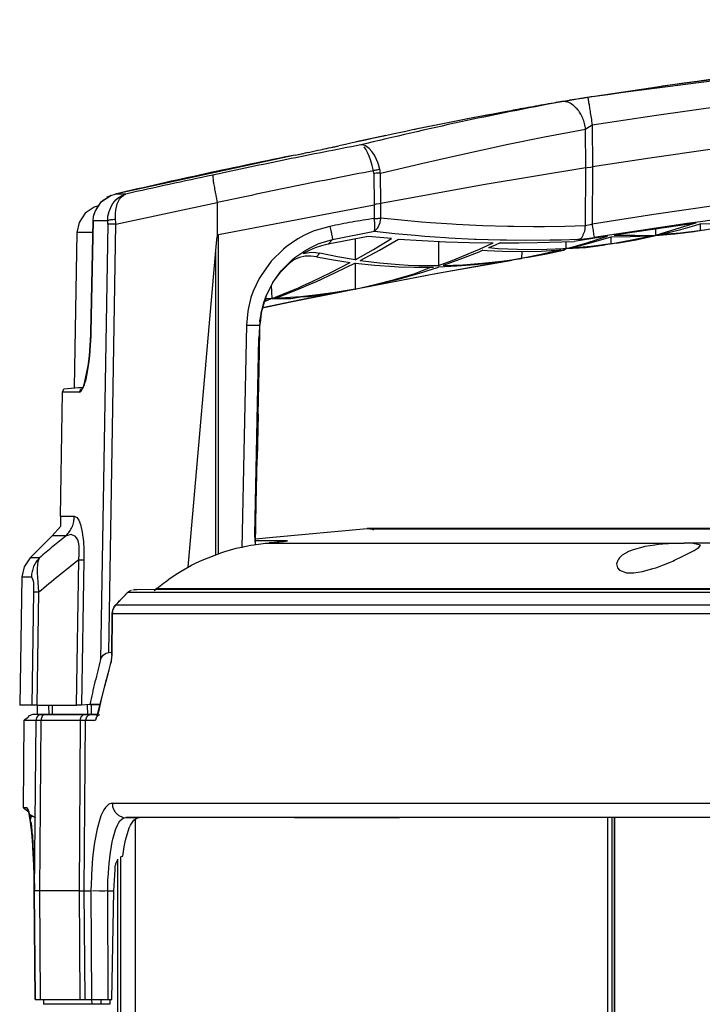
# Model space of a CAD drawing. Header units: millimetres. Extents: x -910 to -407, y -230 to 330.
# Tile 11 of 20: x -806 to -733, y 224 to 330. Entities that reach past the tile are written whole.
import ezdxf

# ---------------------------------------------------------------- set-up
doc = ezdxf.new("R2010")
doc.units = ezdxf.units.MM

# ---------------------------------------------------------------- blocks, each defined once
blk = doc.blocks.new('Griff__4', base_point=(-805.81, 255.49))
at = {"color": 7, "linetype": 'Continuous'}
for p, q in [((-717.27, 325.27), (-737.1, 322.71)), ((-737.35, 322.67), (-744.6, 321.59)), ((-737.1, 322.71), (-737.35, 322.67)), ((-755.47, 319.68), (-758.12, 319.18)), ((-766.66, 317.43), (-769.83, 316.76)), ((-776.34, 315.36), (-795.61, 311.18)), ((-797.06, 310.38), (-796.08, 311.03)), ((-796.89, 310.51), (-796.08, 311.03)), ((-796.08, 311.03), (-796.53, 310.8)), ((-796.08, 311.03), (-795.61, 311.18)), ((-796.08, 311.03), (-795.61, 311.18)), ((-797.84, 309.77), (-798.81, 309.12)), ((-797.38, 309.92), (-797.84, 309.77)), ((-797.54, 309.7), (-797.06, 310.38)), ((-797.06, 310.38), (-796.89, 310.51)), ((-784.68, 310.27), (-784.68, 306.62)), ((-798.81, 309.12), (-799.46, 308.15)), ((-797.96, 308.31), (-797.91, 308.81)), ((-797.91, 308.81), (-797.84, 309.02)), ((-797.84, 309.02), (-797.72, 309.4)), ((-797.72, 309.4), (-797.54, 309.7)), ((-799.46, 308.15), (-799.69, 307.06)), ((-797.96, 308.31), (-798.21, 296.38)), ((-733.48, 308.08), (-740.05, 307.12)), ((-733.66, 308.03), (-735.64, 307.42)), ((-735.1, 307.39), (-733.63, 307.81)), ((-733.48, 308.08), (-733.66, 308.03)), ((-733.63, 307.81), (-733.04, 307.98)), ((-731, 307.97), (-733.04, 307.98)), ((-733.04, 307.98), (-733.04, 307.27)), ((-799.69, 307.06), (-799.98, 290.49)), ((-784.76, 305.93), (-784.68, 306.62)), ((-768.53, 306.64), (-772.83, 305.81)), ((-766.06, 306.43), (-768.53, 306.64)), ((-742.95, 306.68), (-746.52, 306.12)), ((-742.6, 306.58), (-744.69, 305.95)), ((-744.05, 306.32), (-742.95, 306.68)), ((-740.53, 306.59), (-742.6, 306.58)), ((-742.6, 306.58), (-742.6, 305.85)), ((-740.05, 307.12), (-742.24, 306.79)), ((-742.24, 306.79), (-740.03, 306.77)), ((-738.46, 306.68), (-740.53, 306.59)), ((-740.52, 306.23), (-738.46, 306.68)), ((-740.03, 306.77), (-737.82, 306.73)), ((-739.9, 306.3), (-737.82, 306.73)), ((-737.82, 306.73), (-739.9, 306.3)), ((-737.82, 307.46), (-737.82, 306.73)), ((-735.64, 307.42), (-737.82, 306.73)), ((-735.76, 306.91), (-737.82, 306.73)), ((-737.82, 306.73), (-735.76, 306.91)), ((-737.17, 306.88), (-735.1, 307.39)), ((-737.17, 306.88), (-735.1, 307.04)), ((-733.7, 307.17), (-735.76, 306.91)), ((-735.76, 306.91), (-733.7, 307.17)), ((-735.1, 307.04), (-733.54, 307.2)), ((-732.37, 307.36), (-733.7, 307.17)), ((-733.54, 307.2), (-733.04, 307.27)), ((-733.04, 307.27), (-731, 307.62)), ((-784.83, 305.14), (-784.76, 305.93)), ((-773.53, 305.64), (-774.2, 305.42)), ((-772.83, 305.81), (-773.53, 305.64)), ((-769.94, 306.37), (-769.94, 304.15)), ((-767.99, 305.26), (-766.06, 306.43)), ((-767.34, 305.19), (-765.29, 306.37)), ((-765.29, 306.37), (-762.76, 306.2)), ((-762.76, 306.2), (-760.23, 306.08)), ((-761.04, 306.12), (-761.04, 303.53)), ((-760.23, 306.08), (-757.7, 306)), ((-757.7, 306), (-755.17, 305.96)), ((-756.63, 305.29), (-755.17, 305.96)), ((-755.05, 305.68), (-755.68, 305.41)), ((-754.43, 305.95), (-755.05, 305.68)), ((-754.43, 305.95), (-752.45, 305.96)), ((-752.45, 305.96), (-750.47, 305.99)), ((-750.47, 305.99), (-747.82, 306.06)), ((-747.82, 306.06), (-746.52, 306.12)), ((-747.37, 305.35), (-747.37, 306.08)), ((-747.37, 305.35), (-746.26, 305.65)), ((-744.69, 305.95), (-746.79, 305.39)), ((-744.69, 305.58), (-746.79, 305.39)), ((-746.26, 305.65), (-745.16, 305.97)), ((-743.2, 305.75), (-745.28, 305.46)), ((-745.28, 305.46), (-743.2, 305.75)), ((-745.16, 305.97), (-744.05, 306.32)), ((-742.6, 305.85), (-744.69, 305.58)), ((-741.98, 305.94), (-743.2, 305.75)), ((-742.6, 305.85), (-740.52, 306.23)), ((-741.98, 305.94), (-739.9, 306.3)), ((-739.9, 306.3), (-741.98, 305.94)), ((-787.8, 271.26), (-784.83, 305.14)), ((-775.29, 304.53), (-775.89, 304.4)), ((-774.86, 305.15), (-775.49, 304.82)), ((-775.49, 304.82), (-775.07, 304.91)), ((-775, 304.55), (-775.29, 304.53)), ((-775.07, 304.91), (-774.64, 304.95)), ((-774.68, 304.55), (-775, 304.55)), ((-774.2, 305.42), (-774.86, 305.15)), ((-774.06, 304.47), (-774.68, 304.55)), ((-774.64, 304.95), (-774.15, 304.93)), ((-774.15, 304.93), (-773.7, 304.85)), ((-774.06, 304.47), (-772.26, 304.14)), ((-771.82, 304.47), (-773.7, 304.85)), ((-769.94, 304.15), (-771.82, 304.47)), ((-769.94, 304.15), (-767.99, 305.26)), ((-769.4, 304.07), (-767.34, 305.19)), ((-759.57, 304.08), (-758.1, 304.67)), ((-756.72, 304.97), (-758.4, 304.31)), ((-758.1, 304.67), (-757.85, 304.77)), ((-757.85, 304.77), (-756.63, 305.29)), ((-756.27, 305.16), (-756.72, 304.97)), ((-756.27, 305.16), (-755.82, 305.13)), ((-755.82, 305.13), (-754.19, 305.06)), ((-754.65, 305.33), (-755.68, 305.41)), ((-753.6, 305.28), (-754.65, 305.33)), ((-754.19, 305.06), (-752.11, 305.03)), ((-751.53, 305.23), (-753.6, 305.28)), ((-752.11, 305.03), (-752.15, 304.29)), ((-750.05, 304.71), (-752.15, 304.29)), ((-752.11, 305.03), (-750.03, 305.08)), ((-751.6, 304.38), (-749.49, 304.78)), ((-749.49, 304.78), (-751.6, 304.38)), ((-749.45, 305.25), (-751.53, 305.23)), ((-747.95, 305.2), (-750.05, 304.71)), ((-750.03, 305.08), (-747.95, 305.2)), ((-749.49, 304.78), (-747.67, 305.18)), ((-747.67, 305.18), (-749.49, 304.78)), ((-747.7, 305.33), (-749.45, 305.25)), ((-747.37, 305.35), (-747.7, 305.33)), ((-747.67, 305.18), (-747.37, 305.35)), ((-747.37, 305.35), (-747.67, 305.18)), ((-745.28, 305.46), (-747.37, 305.35)), ((-747.37, 305.35), (-745.28, 305.46)), ((-777, 303.74), (-778.04, 302.72)), ((-777.84, 302.95), (-776.63, 304.17)), ((-776.49, 304.15), (-777, 303.74)), ((-775.89, 304.4), (-776.49, 304.15)), ((-772.54, 302.79), (-770.46, 303.86)), ((-772.26, 304.14), (-770.46, 303.86)), ((-769.94, 303.8), (-772.06, 302.74)), ((-769.94, 303.8), (-769.94, 301.02)), ((-769.94, 303.8), (-767.84, 303.57)), ((-769.4, 304.07), (-767.32, 303.82)), ((-767.84, 303.57), (-765.74, 303.42)), ((-767.32, 303.82), (-765.23, 303.65)), ((-765.74, 303.42), (-765.3, 303.4)), ((-765.23, 303.65), (-764.28, 303.59)), ((-764.28, 303.59), (-763.14, 303.55)), ((-763.14, 303.55), (-761.89, 303.53)), ((-761.89, 303.53), (-761.04, 303.53)), ((-751.6, 304.38), (-761.72, 302.59)), ((-761.12, 302.71), (-753.14, 304.12)), ((-761.04, 303.53), (-759.57, 304.08)), ((-759.06, 303.46), (-761.04, 303.37)), ((-758.4, 304.31), (-760.53, 303.54)), ((-760.53, 303.54), (-758.44, 303.62)), ((-757.09, 303.61), (-759.06, 303.46)), ((-758.44, 303.62), (-756.34, 303.77)), ((-755.11, 303.83), (-757.09, 303.61)), ((-756.34, 303.77), (-754.25, 303.99)), ((-753.14, 304.12), (-755.11, 303.83)), ((-754.25, 303.99), (-752.15, 304.29)), ((-778.73, 301.72), (-778.04, 302.72)), ((-778.04, 302.72), (-778.67, 301.87)), ((-777.84, 302.95), (-778.04, 302.72)), ((-778.04, 302.72), (-777.84, 302.95)), ((-778.04, 302.72), (-777.84, 302.95)), ((-761.72, 302.59), (-775.73, 299.85)), ((-774.62, 301.78), (-772.54, 302.79)), ((-772.06, 302.74), (-774.19, 301.76)), ((-769.08, 301.19), (-761.12, 302.71)), ((-765.73, 302.04), (-763.63, 302.66)), ((-765.3, 303.4), (-763.64, 303.35)), ((-765.06, 302.15), (-763.05, 302.72)), ((-763.64, 303.35), (-761.86, 303.35)), ((-763.63, 302.66), (-761.86, 303.35)), ((-763.05, 302.72), (-761.82, 303.11)), ((-761.86, 303.35), (-761.55, 303.35)), ((-761.86, 303.35), (-761.55, 303.35)), ((-761.82, 303.11), (-761.04, 303.37)), ((-778.89, 301.44), (-779.45, 300.28)), ((-779.45, 300.28), (-778.89, 301.44)), ((-778.73, 301.72), (-778.89, 301.44)), ((-778.89, 301.44), (-778.73, 301.72)), ((-778.83, 300), (-778.89, 301.44)), ((-778.67, 301.87), (-778.73, 301.72)), ((-776, 301.16), (-775.5, 301.38)), ((-774.65, 301.56), (-775.97, 301)), ((-775.5, 301.38), (-774.62, 301.78)), ((-774.19, 301.76), (-774.65, 301.56)), ((-769.94, 301.02), (-767.83, 301.5)), ((-769.08, 301.19), (-767.07, 301.64)), ((-767.83, 301.5), (-765.73, 302.04)), ((-767.07, 301.64), (-765.06, 302.15)), ((-779.45, 300.28), (-779.61, 299.85)), ((-779.56, 299.98), (-779.45, 300.28)), ((-778.83, 300), (-776.72, 300.85)), ((-776.32, 300.85), (-778.46, 300.02)), ((-776.99, 299.6), (-770.9, 300.83)), ((-776.72, 300.85), (-776, 301.16)), ((-775.97, 301), (-776.32, 300.85)), ((-774.2, 300.37), (-775.8, 300.2)), ((-774.85, 300.22), (-772.87, 300.5)), ((-772.07, 300.66), (-774.2, 300.37)), ((-772.87, 300.5), (-770.9, 300.83)), ((-769.94, 301.02), (-772.07, 300.66)), ((-779.61, 299.85), (-779.92, 298.74)), ((-779.92, 298.74), (-779.66, 299.69)), ((-775.73, 299.85), (-779.85, 298.99)), ((-779.85, 298.99), (-776.99, 299.6)), ((-778.83, 300), (-779.66, 299.69)), ((-779.66, 299.69), (-779.56, 299.98)), ((-779.66, 299.69), (-779.19, 299.86)), ((-779.61, 299.85), (-779.19, 299.86)), ((-778.83, 300), (-779.56, 299.98)), ((-778.83, 300), (-776.83, 300.02)), ((-776.33, 300.15), (-778.46, 300.02)), ((-776.83, 300.02), (-775.8, 300.2)), ((-775.8, 300.2), (-776.33, 300.15)), ((-775.8, 300.2), (-774.85, 300.22)), ((-779.95, 298.6), (-780.15, 297.63)), ((-780.1, 297.35), (-779.98, 298.43)), ((-779.98, 298.43), (-780.1, 297.35)), ((-779.98, 298.43), (-779.95, 298.6)), ((-779.95, 298.6), (-779.98, 298.43)), ((-779.95, 298.6), (-779.92, 298.74)), ((-780.17, 296.13), (-780.12, 297.16)), ((-780.15, 297.63), (-780.12, 297.5)), ((-780.13, 296.55), (-780.12, 297.16)), ((-780.12, 297.5), (-780.12, 297.16)), ((-780.12, 297.16), (-780.1, 297.35)), ((-798.25, 295.37), (-798.21, 296.38)), ((-798.2, 296.11), (-798.25, 295.37)), ((-798.21, 296.38), (-798.2, 296.11)), ((-780.23, 295.74), (-780.17, 296.13)), ((-780.22, 292.39), (-780.13, 296.55)), ((-798.26, 295.12), (-798.31, 294.38)), ((-798.31, 294.38), (-798.26, 295.12)), ((-798.25, 295.37), (-798.26, 295.12)), ((-798.26, 295.12), (-798.25, 295.37)), ((-780.65, 274.72), (-780.23, 295.74)), ((-798.31, 294.38), (-798.36, 293.91)), ((-798.36, 293.91), (-798.31, 294.38)), ((-798.46, 293.02), (-798.49, 292.8)), ((-798.49, 292.8), (-798.46, 293.02)), ((-798.36, 293.91), (-798.46, 293.02)), ((-798.46, 293.02), (-798.36, 293.91)), ((-798.88, 290.93), (-798.49, 292.8)), ((-798.58, 292.15), (-798.75, 291.37)), ((-798.49, 292.8), (-798.58, 292.15)), ((-780.51, 278.08), (-780.22, 292.39)), ((-798.88, 290.93), (-798.97, 290.64)), ((-798.79, 291.17), (-798.88, 290.93)), ((-798.75, 291.37), (-798.79, 291.17)), ((-801.46, 276.7), (-801.23, 290)), ((-801.23, 290), (-801.08, 290.34)), ((-801.08, 290.34), (-799.54, 290.49)), ((-799.54, 290.49), (-799.04, 290.47)), ((-780.31, 287.62), (-780.41, 282.85)), ((-780.6, 273.68), (-780.51, 278.08)), ((-801.46, 276.7), (-801.44, 275.6)), ((-801.44, 275.6), (-802.34, 274.63)), ((-804.69, 272.27), (-802.34, 274.63)), ((-780.6, 273.68), (-780.65, 274.72)), ((-804.69, 272.27), (-805.34, 271.3)), ((-805.34, 271.3), (-805.57, 270.21)), ((-805.57, 270.21), (-805.81, 256.49)), ((-797.16, 261.38), (-797.11, 261.52)), ((-797.11, 261.52), (-796.88, 261.85)), ((-796.88, 261.85), (-796.75, 261.95)), ((-796.75, 261.95), (-796.56, 262.06)), ((-796.56, 262.06), (-796.41, 262.11)), ((-796.41, 262.11), (-796.27, 262.13)), ((-796.27, 262.13), (-795.99, 262.16)), ((-804.52, 256.49), (-805.81, 256.49)), ((-803.95, 256.49), (-804.52, 256.49)), ((-803.95, 256.49), (-803.96, 255.49)), ((-803.95, 256.49), (-799.75, 256.49)), ((-799.21, 256.49), (-799.75, 256.49)), ((-798.32, 256.58), (-799.21, 256.49)), ((-798.32, 256.58), (-797.17, 256.58)), ((-803.96, 255.49), (-803.67, 255.49)), ((-803.67, 255.49), (-803.47, 255.49)), ((-803.47, 255.49), (-803.04, 255.49)), ((-803.04, 255.49), (-802.71, 255.49)), ((-802.71, 255.49), (-802.33, 255.49)), ((-802.33, 255.49), (-798.86, 255.49)), ((-798.86, 255.49), (-798.53, 255.49)), ((-798.16, 255.49), (-798.53, 255.49)), ((-798.16, 255.49), (-797.46, 255.49))]:
    blk.add_line(p, q, dxfattribs=at)
at = {"color": 1, "linetype": 'Continuous'}
for p, q in [((-737.95, 319.59), (-729.48, 320.77)), ((-744.6, 318.59), (-737.95, 319.59)), ((-745.3, 318.12), (-745.15, 318.23)), ((-745.15, 318.23), (-744.6, 318.59)), ((-744.6, 318.59), (-744.57, 314.1)), ((-753.58, 316.51), (-749.7, 317.29)), ((-749.7, 317.29), (-745.3, 318.12)), ((-745.27, 313.98), (-745.3, 318.12)), ((-769.04, 316.41), (-769.34, 316.44)), ((-769.04, 316.41), (-769.34, 316.44)), ((-768.9, 316.37), (-769.04, 316.41)), ((-768.8, 315.98), (-768.99, 316.23)), ((-768.71, 316.27), (-768.9, 316.37)), ((-768.44, 316.06), (-768.71, 316.27)), ((-768.15, 315.74), (-768.44, 316.06)), ((-759.08, 315.32), (-753.58, 316.51)), ((-768.61, 315.64), (-768.8, 315.98)), ((-768.43, 315.22), (-768.61, 315.64)), ((-768.26, 314.75), (-768.43, 315.22)), ((-768.05, 315.6), (-768.15, 315.74)), ((-767.88, 315.34), (-768.05, 315.6)), ((-767.64, 314.88), (-767.88, 315.34)), ((-762.86, 314.46), (-759.08, 315.32)), ((-738.43, 315.03), (-744.57, 314.1)), ((-731.74, 315.98), (-738.43, 315.03)), ((-768.19, 314.5), (-768.26, 314.75)), ((-768.11, 314.22), (-768.19, 314.5)), ((-767.98, 313.67), (-768.11, 314.22)), ((-767.51, 314.55), (-767.64, 314.88)), ((-767.45, 314.36), (-767.51, 314.55)), ((-767.3, 313.82), (-767.45, 314.36)), ((-767.24, 313.4), (-762.86, 314.46)), ((-745.27, 313.98), (-756.24, 312.17)), ((-745.32, 307.78), (-745.27, 313.98)), ((-745.27, 313.98), (-745.12, 314.01)), ((-745.12, 314.01), (-744.76, 314.07)), ((-744.76, 314.07), (-744.57, 314.1)), ((-744.57, 314.1), (-744.61, 307.97)), ((-767.95, 313.39), (-767.89, 310.03)), ((-767.19, 310.17), (-767.24, 313.4)), ((-756.24, 312.17), (-767.19, 310.17)), ((-794.47, 311.18), (-795.61, 311.18)), ((-795.54, 310.55), (-795.23, 310.81)), ((-795.23, 310.81), (-794.87, 311.03)), ((-795.15, 310.62), (-794.96, 310.86)), ((-794.96, 310.86), (-794.72, 311.06)), ((-794.87, 311.03), (-794.47, 311.18)), ((-794.72, 311.06), (-794.47, 311.18)), ((-797.72, 309.4), (-797.06, 310.38)), ((-796.26, 309.32), (-796, 309.93)), ((-796, 309.93), (-795.85, 310.18)), ((-795.85, 310.18), (-795.69, 310.38)), ((-795.69, 310.38), (-795.54, 310.55)), ((-795.54, 309.45), (-795.38, 310.14)), ((-795.53, 307.96), (-784.68, 310.27)), ((-795.38, 310.14), (-795.33, 310.28)), ((-795.33, 310.28), (-795.15, 310.62)), ((-784.54, 306.85), (-767.89, 310.03)), ((-767.89, 310.03), (-767.91, 308.56)), ((-767.7, 310.09), (-767.89, 310.03)), ((-767.34, 310.15), (-767.7, 310.09)), ((-767.19, 310.17), (-767.34, 310.15)), ((-767.21, 308.61), (-767.19, 310.17)), ((-731.35, 309.94), (-737.99, 308.99)), ((-797.96, 308.31), (-797.91, 308.81)), ((-797.91, 308.81), (-797.72, 309.4)), ((-796.4, 308.31), (-796.37, 308.83)), ((-796.37, 308.83), (-796.26, 309.32)), ((-795.58, 308.97), (-795.57, 309.12)), ((-795.56, 308.46), (-795.58, 308.97)), ((-795.57, 309.12), (-795.54, 309.45)), ((-737.99, 308.99), (-744.61, 307.97)), ((-798.21, 296.38), (-797.96, 308.31)), ((-796.4, 308.31), (-797.96, 308.31)), ((-796.4, 307.97), (-797.16, 261.38)), ((-796.27, 262.13), (-795.53, 307.96)), ((-772.63, 307.72), (-774.07, 307.33)), ((-767.85, 308.11), (-767.91, 308.56)), ((-767.83, 307.76), (-767.85, 308.11)), ((-767.82, 307.55), (-767.83, 307.76)), ((-767.5, 307.57), (-767.27, 308.15)), ((-767.27, 308.15), (-767.21, 308.61)), ((-765.03, 308.38), (-767.21, 308.61)), ((-762.84, 308.18), (-765.03, 308.38)), ((-761.87, 308.1), (-762.84, 308.18)), ((-759.56, 307.95), (-761.87, 308.1)), ((-759.13, 307.92), (-759.56, 307.95)), ((-756.28, 307.79), (-759.13, 307.92)), ((-753.62, 307.72), (-756.28, 307.79)), ((-752.99, 307.7), (-753.62, 307.72)), ((-750.86, 307.69), (-752.99, 307.7)), ((-749.7, 307.69), (-750.86, 307.69)), ((-747.51, 307.72), (-749.7, 307.69)), ((-745.32, 307.78), (-747.51, 307.72)), ((-745.16, 307.8), (-745.32, 307.78)), ((-744.8, 307.9), (-745.16, 307.8)), ((-744.61, 307.97), (-744.8, 307.9)), ((-798.46, 307.06), (-799.69, 307.06)), ((-797.99, 307.06), (-798.46, 307.06)), ((-784.68, 306.62), (-784.54, 306.85)), ((-784.55, 272.71), (-784.54, 306.85)), ((-775.43, 306.75), (-776.08, 306.38)), ((-774.42, 307.2), (-775.43, 306.75)), ((-774.07, 307.33), (-774.42, 307.2)), ((-772.35, 306.33), (-767.86, 307.21)), ((-767.86, 307.21), (-767.5, 307.57)), ((-767.86, 307.21), (-767.82, 307.55)), ((-767.86, 307.21), (-765.69, 306.97)), ((-765.69, 306.97), (-763.52, 306.77)), ((-763.52, 306.77), (-762.48, 306.69)), ((-762.48, 306.69), (-760.27, 306.53)), ((-777.31, 305.54), (-777.6, 305.3)), ((-776.08, 306.38), (-777.31, 305.54)), ((-774.76, 305.44), (-773.89, 305.85)), ((-773.89, 305.85), (-773.59, 305.97)), ((-773.59, 305.97), (-772.35, 306.33)), ((-772.35, 306.33), (-772.83, 305.81)), ((-760.27, 306.53), (-759.93, 306.51)), ((-759.93, 306.51), (-757.18, 306.37)), ((-757.18, 306.37), (-757.01, 306.37)), ((-757.01, 306.37), (-754.43, 306.29)), ((-754.43, 306.29), (-753.75, 306.28)), ((-753.75, 306.28), (-751.67, 306.26)), ((-751.67, 306.26), (-749.13, 306.27)), ((-749.13, 306.27), (-747.86, 306.29)), ((-747.86, 306.29), (-746.14, 306.34)), ((-746.14, 306.34), (-745.76, 306.36)), ((-745.76, 306.36), (-744.87, 306.46)), ((-744.87, 306.46), (-744.38, 306.53)), ((-784.84, 272.6), (-784.83, 305.14)), ((-777.6, 305.3), (-778.91, 303.99)), ((-776.39, 304.38), (-775.32, 305.12)), ((-775.32, 305.12), (-774.76, 305.44)), ((-773.7, 304.85), (-774.06, 304.47)), ((-778.91, 303.99), (-780, 302.47)), ((-776.63, 304.17), (-776.39, 304.38)), ((-780, 302.47), (-780.19, 302.15)), ((-780.19, 302.15), (-780.83, 300.8)), ((-780.83, 300.8), (-781.08, 300.11)), ((-781.08, 300.11), (-781.36, 299.02)), ((-781.43, 298.66), (-781.57, 297.17)), ((-781.36, 299.02), (-781.43, 298.66)), ((-781.57, 297.17), (-782.05, 273.33)), ((-799.04, 290.47), (-798.88, 290.93)), ((-799.43, 290), (-801.23, 290)), ((-799.43, 290), (-799.28, 290.07)), ((-799.28, 290.07), (-799.12, 290.31)), ((-799.12, 290.31), (-799.04, 290.47)), ((-801.46, 276.7), (-799.97, 276.7)), ((-799.97, 276.7), (-799.71, 276.58)), ((-799.71, 276.58), (-799.5, 276.3)), ((-799.5, 276.3), (-799.31, 275.82)), ((-799.31, 275.82), (-799.15, 275.18)), ((-799.15, 275.18), (-799.12, 275)), ((-799.12, 275), (-799.05, 274.48)), ((-800.84, 274.63), (-802.34, 274.63)), ((-800.3, 274.76), (-800.84, 274.63)), ((-799.84, 274.54), (-800.3, 274.76)), ((-799.67, 274.3), (-799.84, 274.54)), ((-799.61, 274.17), (-799.67, 274.3)), ((-799.53, 273.94), (-799.61, 274.17)), ((-799.46, 273.55), (-799.53, 273.94)), ((-799.05, 274.48), (-799.03, 274.31)), ((-799.03, 274.31), (-799, 273.94)), ((-799, 273.94), (-798.96, 273.23)), ((-799.44, 273.21), (-799.46, 273.55)), ((-799.45, 272.64), (-799.44, 272.89)), ((-799.44, 272.89), (-799.44, 273.21)), ((-798.96, 273.23), (-798.96, 273.03)), ((-798.96, 273.03), (-798.95, 272.05)), ((-803.69, 272.27), (-804.69, 272.27)), ((-803.89, 271.16), (-803.82, 271.88)), ((-803.82, 271.88), (-803.69, 272.27)), ((-799.75, 256.49), (-799.5, 272.05)), ((-799.5, 272.05), (-799.45, 272.64)), ((-798.95, 272.05), (-799.21, 256.49)), ((-803.9, 270.94), (-803.89, 271.16)), ((-803.9, 270.64), (-803.9, 270.94)), ((-805.57, 270.21), (-804.56, 270.21)), ((-804.56, 270.21), (-804.4, 269.92)), ((-804.4, 269.92), (-804.35, 269.65)), ((-803.85, 269.66), (-803.9, 270.64)), ((-804.35, 269.65), (-804.33, 269.43)), ((-804.33, 269.43), (-804.32, 269.24)), ((-804.32, 269.24), (-804.32, 268.92)), ((-804.32, 268.92), (-804.32, 268.59)), ((-803.75, 268.59), (-803.85, 269.66)), ((-804.32, 268.59), (-804.52, 256.49)), ((-803.95, 256.49), (-803.75, 268.59)), ((-802.73, 256.49), (-802.71, 255.49)), ((-802.35, 256.49), (-802.33, 255.49)), ((-798.53, 255.49), (-798.55, 256.49)), ((-797.17, 256.58), (-798.32, 256.58)), ((-798.18, 256.49), (-798.16, 255.49))]:
    blk.add_line(p, q, dxfattribs=at)
for centre, radius, start, end in [((-637.46, -370.25), 700.08, 90.00142, 98.8403), ((-637.48, -370), 684.92, 89.9999, 98.97927)]:
    blk.add_arc(centre, radius, start, end, dxfattribs=at)
for points in [[(-530.36, 321.59), (-583.76, 327.77), (-637.48, 329.84), (-691.2, 327.77), (-744.6, 321.59)], [(-745.05, 321.5), (-745.84, 321.39), (-746.56, 321.27), (-747.32, 321.13), (-747.98, 321.05)], [(-745.05, 321.5), (-745.03, 321.4), (-744.99, 321.1), (-744.91, 320.63), (-744.82, 320.04), (-744.71, 319.34), (-744.6, 318.59)], [(-747.98, 321.05), (-758.64, 318.9), (-769.34, 316.44)], [(-745.3, 318.12), (-745.41, 318.73), (-745.6, 319.31), (-745.87, 319.84), (-746.21, 320.29), (-746.6, 320.65), (-747.08, 320.96), (-747.52, 321.08), (-747.98, 321.05)], [(-769.34, 316.44), (-777.26, 314.87), (-785.16, 313.21)], [(-776.34, 315.36), (-785.99, 313.34), (-795.61, 311.18)], [(-785.16, 313.21), (-789.82, 312.21), (-794.47, 311.18)], [(-767.98, 313.67), (-776.34, 312.02), (-784.68, 310.27)], [(-767.3, 313.82), (-767.41, 313.8), (-767.61, 313.75), (-767.84, 313.7), (-767.98, 313.67)], [(-767.95, 313.39), (-767.96, 313.53), (-767.98, 313.67)], [(-767.24, 313.4), (-767.36, 313.4), (-767.56, 313.4), (-767.7, 313.4), (-767.95, 313.39)], [(-767.24, 313.4), (-767.26, 313.61), (-767.3, 313.82)], [(-795.56, 308.46), (-795.85, 308.44), (-796.1, 308.41), (-796.25, 308.37), (-796.4, 308.31)], [(-796.4, 307.97), (-796.4, 308.14), (-796.4, 308.31)], [(-795.53, 307.96), (-795.82, 307.96), (-796.08, 307.97), (-796.3, 307.97), (-796.4, 307.97)], [(-795.53, 307.96), (-795.54, 308.21), (-795.56, 308.46)], [(-767.91, 308.56), (-770.27, 308.18), (-772.63, 307.72)], [(-772.63, 307.72), (-772.57, 307.41), (-772.51, 307.12), (-772.46, 306.85), (-772.41, 306.62), (-772.37, 306.42), (-772.35, 306.33)], [(-767.91, 308.56), (-767.76, 308.57), (-767.53, 308.58), (-767.32, 308.6), (-767.21, 308.61)], [(-767.91, 308.56), (-767.76, 308.57), (-767.53, 308.58), (-767.32, 308.6), (-767.21, 308.61)], [(-746.14, 306.34), (-745.88, 306.39), (-745.68, 306.56), (-745.54, 306.84), (-745.42, 307.13), (-745.34, 307.45), (-745.32, 307.78)], [(-744.61, 307.97), (-744.55, 307.62), (-744.5, 307.29), (-744.46, 307), (-744.41, 306.72), (-744.38, 306.55), (-744.38, 306.53)], [(-781.57, 297.17), (-781.16, 297.16), (-780.79, 297.16), (-780.47, 297.15), (-780.24, 297.15), (-780.13, 297.16), (-780.12, 297.16)], [(-799.04, 290.47), (-799.09, 290.38), (-799.25, 290.27), (-799.39, 290.12), (-799.43, 290)], [(-800.84, 274.63), (-800.48, 275.08), (-800.2, 275.58), (-800.03, 276.13), (-799.97, 276.7)], [(-800.84, 274.63), (-802.27, 273.46), (-803.69, 272.27)], [(-803.69, 272.27), (-804.05, 271.83), (-804.32, 271.33), (-804.49, 270.78), (-804.56, 270.21)], [(-799.5, 272.05), (-801.63, 270.34), (-803.75, 268.59)], [(-799.5, 272.05), (-799.22, 272.05), (-798.95, 272.05)], [(-803.75, 268.59), (-804.04, 268.59), (-804.32, 268.59)]]:
    blk.add_spline(points, degree=3, dxfattribs=at)
at = {"color": 7, "linetype": 'Continuous'}
for points in [[(-744.6, 321.59), (-745.68, 321.42), (-746.73, 321.25), (-747.7, 321.09), (-748.69, 320.92)], [(-744.6, 321.59), (-745.17, 321.5), (-745.67, 321.42)], [(-748.69, 320.92), (-760.21, 318.77), (-771.7, 316.34)], [(-748.69, 320.92), (-750.92, 320.53), (-753.07, 320.14)], [(-747.74, 321.09), (-748.09, 321.03), (-748.44, 320.97)], [(-761.54, 318.51), (-762.61, 318.29), (-763.68, 318.07)], [(-776.34, 315.36), (-775.07, 315.62), (-773.93, 315.86), (-772.78, 316.11), (-771.7, 316.34)], [(-773.43, 315.97), (-772.54, 316.16), (-771.7, 316.34)], [(-776.34, 315.36), (-775.64, 315.5), (-774.94, 315.65)], [(-785.16, 313.21), (-785.16, 313.08), (-785.14, 312.77), (-785.07, 312.31), (-784.97, 311.72), (-784.84, 311.05), (-784.68, 310.27)], [(-797.16, 261.38), (-797.76, 258.98), (-798.32, 256.58)]]:
    blk.add_spline(points, degree=3, dxfattribs=at)
blk = doc.blocks.new('Rueckteil__6', base_point=(-805.42, 224.49))
at = {"color": 7, "linetype": 'Continuous'}
for p, q in [((-778.73, 274.46), (-768.65, 275.38)), ((-768.5, 275.38), (-768.65, 275.38)), ((-768.65, 275.38), (-768.1, 275.33)), ((-768.65, 275.38), (-768.5, 275.38)), ((-768.5, 275.38), (-768.65, 275.38)), ((-768.65, 275.38), (-729.86, 275.38)), ((-767.65, 275.36), (-768.5, 275.38)), ((-768.36, 275.37), (-766.85, 275.37)), ((-768.1, 275.33), (-767.96, 275.23)), ((-767.27, 275.38), (-767.65, 275.36)), ((-766.85, 275.37), (-767.27, 275.38)), ((-634.33, 275.38), (-767.27, 275.38)), ((-766.85, 275.37), (-766.45, 275.37)), ((-766.45, 275.37), (-766.85, 275.37)), ((-766.45, 275.37), (-757.98, 275.37)), ((-761.16, 275.37), (-766.45, 275.37)), ((-745.23, 275.37), (-761.16, 275.37)), ((-757.98, 275.37), (-731.13, 275.37)), ((-629.76, 275.38), (-745.23, 275.37)), ((-780.58, 274.29), (-778.73, 274.46)), ((-779.14, 273.85), (-778.56, 273.91)), ((-778.56, 273.91), (-779, 273.87)), ((-778.56, 273.91), (-777.81, 273.99)), ((-778.01, 273.97), (-778.56, 273.91)), ((-777.81, 273.99), (-778.01, 273.97)), ((-777.59, 274.02), (-777.81, 273.99)), ((-777.81, 273.99), (-777.59, 274.02)), ((-777.17, 274.07), (-777.59, 274.02)), ((-784.2, 272.84), (-783.89, 272.94)), ((-783.89, 272.94), (-782.66, 273.28)), ((-782.66, 273.28), (-782.1, 273.41)), ((-782.1, 273.41), (-781.1, 273.61)), ((-781.1, 273.61), (-780.78, 273.66)), ((-780.78, 273.66), (-779.52, 273.82)), ((-779.52, 273.82), (-779.14, 273.85)), ((-779, 273.87), (-779.14, 273.85)), ((-740.82, 272.86), (-741.37, 272.53)), ((-740.69, 272.92), (-740.82, 272.86)), ((-740.22, 273.11), (-740.69, 272.92)), ((-739.16, 273.41), (-740.22, 273.11)), ((-738.95, 273.46), (-739.16, 273.41)), ((-737.88, 273.63), (-738.95, 273.46)), ((-737.5, 273.67), (-737.88, 273.63)), ((-737.05, 273.72), (-737.5, 273.67)), ((-735.78, 273.79), (-737.05, 273.72)), ((-734.75, 273.82), (-735.78, 273.79)), ((-734.36, 273.82), (-734.75, 273.82)), ((-733.78, 273.8), (-734.36, 273.82)), ((-734.32, 272.71), (-733.7, 273.04)), ((-733, 273.6), (-733.78, 273.8)), ((-733.7, 273.04), (-733.35, 273.25)), ((-733.35, 273.25), (-733.18, 273.37)), ((-733.18, 273.37), (-733, 273.6)), ((-787.15, 271.62), (-786.49, 271.93)), ((-786.49, 271.93), (-784.2, 272.84)), ((-741.9, 271.92), (-742, 271.63)), ((-741.79, 272.12), (-741.9, 271.92)), ((-741.66, 272.27), (-741.79, 272.12)), ((-741.37, 272.53), (-741.66, 272.27)), ((-736.34, 271.76), (-735.97, 271.92)), ((-735.97, 271.92), (-735.78, 272.01)), ((-735.78, 272.01), (-735.04, 272.35)), ((-735.04, 272.35), (-734.32, 272.71)), ((-789.08, 270.5), (-788.54, 270.84)), ((-788.54, 270.84), (-787.43, 271.47)), ((-787.43, 271.47), (-787.15, 271.62)), ((-742, 271.63), (-741.9, 271.19)), ((-741.9, 271.19), (-741.66, 270.94)), ((-741.66, 270.94), (-740.91, 270.67)), ((-740.13, 270.66), (-739.22, 270.79)), ((-739.22, 270.79), (-738.1, 271.1)), ((-738.1, 271.1), (-737.78, 271.2)), ((-737.78, 271.2), (-737.5, 271.3)), ((-737.5, 271.3), (-737.15, 271.43)), ((-737.15, 271.43), (-736.34, 271.76)), ((-790.43, 269.55), (-790.13, 269.77)), ((-790.13, 269.77), (-789.87, 269.96)), ((-789.87, 269.96), (-789.08, 270.5)), ((-740.91, 270.67), (-740.68, 270.65)), ((-740.68, 270.65), (-740.13, 270.66)), ((-794.28, 268.55), (-794.03, 268.74)), ((-794.03, 268.74), (-793.87, 268.81)), ((-793.73, 268.84), (-793.52, 268.86)), ((-481.49, 268.81), (-793.52, 268.86)), ((-793.52, 268.86), (-793.31, 268.83)), ((-791.13, 268.98), (-791.44, 268.77)), ((-791.13, 268.98), (-790.43, 269.55)), ((-795.33, 267.46), (-795.14, 267.66)), ((-795.14, 267.66), (-794.62, 268.2)), ((-794.62, 268.2), (-794.28, 268.55)), ((-795.7, 267.01), (-795.85, 266.66)), ((-795.54, 267.23), (-795.7, 267.01)), ((-795.54, 267.23), (-795.33, 267.46)), ((-795.91, 266.25), (-795.97, 261.83)), ((-795.89, 266.52), (-795.91, 266.25)), ((-796.02, 261.38), (-796.03, 261.18)), ((-795.98, 261.6), (-796.02, 261.38)), ((-795.97, 261.83), (-795.98, 261.6)), ((-796.32, 259.99), (-796.1, 260.84)), ((-796.1, 260.84), (-796.03, 261.18)), ((-796.69, 258.54), (-796.32, 259.99)), ((-797.05, 257.09), (-796.69, 258.54)), ((-797.4, 255.63), (-797.05, 257.09)), ((-804.94, 255.14), (-805.34, 254.89)), ((-804.87, 255.31), (-804.94, 255.14)), ((-804.45, 255.49), (-804.87, 255.31)), ((-803.47, 255.49), (-804.45, 255.49)), ((-803.47, 255.49), (-803.32, 255.49)), ((-803.32, 255.49), (-803.47, 255.49)), ((-803.32, 255.49), (-803.18, 255.49)), ((-803.18, 255.49), (-803.32, 255.49)), ((-803.04, 255.49), (-803.18, 255.49)), ((-798.94, 255.48), (-803.04, 255.49)), ((-798.17, 255.49), (-798.94, 255.48)), ((-797.46, 255.49), (-798.17, 255.49)), ((-797.46, 255.49), (-797.4, 255.63)), ((-805.42, 245.5), (-805.34, 254.89)), ((-805.34, 254.89), (-805.05, 254.89)), ((-805.42, 245.5), (-804.84, 245.07)), ((-804.84, 245.07), (-804.79, 244.82)), ((-804.84, 245.07), (-804.79, 244.82)), ((-804.79, 244.82), (-804.84, 245.07)), ((-804.79, 244.82), (-804.13, 244.49)), ((-804.79, 244.82), (-804.6, 244.64)), ((-804.6, 244.64), (-804.79, 244.82)), ((-804.79, 244.82), (-804.68, 244.2)), ((-804.68, 244.2), (-804.79, 244.82)), ((-804.6, 244.64), (-804.68, 244.2)), ((-804.42, 244.56), (-804.6, 244.64)), ((-794.66, 244.45), (-794.46, 244.49)), ((-794.46, 244.49), (-792.99, 244.49)), ((-792.99, 244.49), (-794.46, 244.49)), ((-793.61, 244.2), (-793.26, 244.45)), ((-793.26, 244.45), (-792.99, 244.49)), ((-788.51, 244.49), (-792.99, 244.49)), ((-788.51, 244.49), (-792.99, 244.49)), ((-782.98, 244.49), (-788.51, 244.49)), ((-782.98, 244.49), (-788.51, 244.49)), ((-776.43, 244.49), (-782.98, 244.49)), ((-776.43, 244.49), (-768.9, 244.49)), ((-768.9, 244.49), (-776.43, 244.49)), ((-768.9, 244.49), (-765.21, 244.49)), ((-765.21, 244.49), (-768.9, 244.49)), ((-760.45, 244.49), (-765.21, 244.49)), ((-718.71, 244.49), (-760.45, 244.49)), ((-804.68, 244.2), (-804.65, 243.99)), ((-804.65, 243.99), (-804.68, 244.2)), ((-804.65, 243.99), (-804.59, 243.86)), ((-804.52, 242.88), (-804.65, 243.99)), ((-804.59, 243.86), (-804.5, 243.04)), ((-794.5, 242.05), (-794.09, 243.37)), ((-794.09, 243.37), (-793.97, 243.65)), ((-793.97, 243.65), (-793.61, 244.2)), ((-804.5, 243.04), (-804.52, 242.88)), ((-804.52, 242.88), (-804.46, 242.57)), ((-804.41, 241.52), (-804.52, 242.88)), ((-804.46, 242.57), (-804.41, 241.52)), ((-804.41, 241.52), (-804.4, 241.29)), ((-804.4, 241.29), (-804.41, 241.52)), ((-804.4, 241.29), (-804.35, 241.03)), ((-804.33, 239.97), (-804.4, 241.29)), ((-794.8, 240.34), (-794.64, 241.35)), ((-794.64, 241.35), (-794.54, 241.88)), ((-794.54, 241.88), (-794.5, 242.05)), ((-804.35, 241.03), (-804.33, 239.97)), ((-795.04, 240.25), (-794.8, 240.34)), ((-804.33, 239.97), (-804.31, 239.4)), ((-804.31, 239.4), (-804.33, 239.97)), ((-804.31, 239.4), (-804.28, 238.29)), ((-804.28, 238.29), (-804.31, 239.4)), ((-795.62, 238.89), (-795.59, 239.2)), ((-795.59, 239.2), (-795.56, 239.38)), ((-795.56, 239.38), (-795.49, 239.64)), ((-795.49, 239.64), (-795.33, 239.99)), ((-804.28, 238.29), (-804.28, 238.03)), ((-804.28, 238.03), (-804.28, 238.29)), ((-795.69, 237.77), (-795.62, 238.89)), ((-804.28, 238.03), (-804.24, 236.88)), ((-804.27, 236.63), (-804.28, 238.03)), ((-795.73, 236.63), (-795.69, 237.77)), ((-804.24, 236.88), (-804.27, 236.63)), ((-804.15, 224.99), (-804.27, 236.63)), ((-804.27, 236.63), (-804.15, 224.99)), ((-795.97, 224.99), (-795.73, 236.63)), ((-804.15, 224.99), (-803.57, 224.99)), ((-803.57, 224.99), (-799.38, 224.99)), ((-803.27, 224.99), (-803.26, 224.49)), ((-803.27, 224.99), (-803.26, 224.49)), ((-803.27, 224.99), (-803.26, 224.74)), ((-798.1, 224.49), (-803.26, 224.49)), ((-799.38, 224.99), (-798.82, 224.99)), ((-798.82, 224.99), (-798.13, 224.99)), ((-798.13, 224.99), (-798.1, 224.49)), ((-798.13, 224.99), (-796.34, 224.99)), ((-797.14, 224.49), (-798.1, 224.49)), ((-797.15, 224.99), (-797.14, 224.49)), ((-796.17, 224.49), (-797.14, 224.49)), ((-796.34, 224.99), (-795.97, 224.99)), ((-796.16, 224.99), (-796.17, 224.49))]:
    blk.add_line(p, q, dxfattribs=at)
at = {"color": 1, "linetype": 'Continuous'}
for p, q in [((-767.27, 275.38), (-768.5, 275.38)), ((-778.87, 274.07), (-780.59, 274.07)), ((-777.17, 274.07), (-778.87, 274.07)), ((-777.59, 274.02), (-777.17, 274.07)), ((-779.52, 273.82), (-779.14, 273.85)), ((-779.52, 273.82), (-734.75, 273.82)), ((-540.65, 273.82), (-734.36, 273.82)), ((-791.44, 268.77), (-791.13, 268.98)), ((-791.13, 268.98), (-483.87, 268.98)), ((-795.33, 267.46), (-794.28, 268.55)), ((-480.72, 268.55), (-794.28, 268.55)), ((-795.89, 266.52), (-795.85, 266.66)), ((-795.85, 266.66), (-795.7, 267.01)), ((-795.7, 267.01), (-795.54, 267.23)), ((-795.54, 267.23), (-795.33, 267.46)), ((-795.54, 267.23), (-479.47, 267.23)), ((-795.97, 261.83), (-795.91, 266.25)), ((-795.91, 266.25), (-795.89, 266.52)), ((-479.09, 266.25), (-795.91, 266.25)), ((-795.98, 261.6), (-796.03, 261.18)), ((-795.97, 261.83), (-795.98, 261.6)), ((-796.63, 258.85), (-796.26, 260.29)), ((-796.26, 260.29), (-796.07, 261)), ((-796.03, 261.18), (-796.07, 261)), ((-796.99, 257.41), (-796.63, 258.85)), ((-797.51, 255.35), (-796.99, 257.41)), ((-797.65, 255.14), (-797.7, 254.89)), ((-797.51, 255.35), (-797.65, 255.14)), ((-805.05, 254.89), (-804.07, 254.89)), ((-804.07, 254.89), (-804.27, 236.63)), ((-804.07, 254.89), (-803.53, 254.89)), ((-803.65, 236.63), (-803.53, 254.89)), ((-803.53, 254.89), (-799.34, 254.89)), ((-799.34, 254.89), (-799.46, 236.63)), ((-799.34, 254.89), (-798.76, 254.89)), ((-798.92, 236.63), (-798.76, 254.89)), ((-798.76, 254.89), (-797.7, 254.89)), ((-805.05, 245.5), (-805.42, 245.5)), ((-804.92, 245.33), (-805.05, 245.5)), ((-796.64, 245.55), (-796.82, 245.28)), ((-796.29, 245.89), (-796.64, 245.55)), ((-795.91, 246), (-796.29, 245.89)), ((-795.91, 246), (-479.09, 246)), ((-804.84, 245.07), (-804.92, 245.33)), ((-797.21, 244.41), (-797.53, 243.28)), ((-797.12, 244.64), (-797.21, 244.41)), ((-796.82, 245.28), (-797.12, 244.64)), ((-794.87, 244.34), (-794.66, 244.45)), ((-794.66, 244.45), (-794.46, 244.49)), ((-795.5, 243.34), (-795.37, 243.65)), ((-795.37, 243.65), (-795.24, 243.88)), ((-795.24, 243.88), (-795.09, 244.11)), ((-795.09, 244.11), (-794.87, 244.34)), ((-797.53, 243.28), (-797.81, 241.8)), ((-795.86, 242.16), (-795.57, 243.15)), ((-795.57, 243.15), (-795.5, 243.34)), ((-797.84, 241.56), (-798.01, 240.16)), ((-797.81, 241.8), (-797.84, 241.56)), ((-796.08, 240.95), (-795.92, 241.88)), ((-795.92, 241.88), (-795.86, 242.16)), ((-796.25, 239.57), (-796.11, 240.75)), ((-796.11, 240.75), (-796.08, 240.95)), ((-798.06, 239.56), (-798.13, 238.39)), ((-798.01, 240.16), (-798.06, 239.56)), ((-796.29, 239.07), (-796.25, 239.57)), ((-798.14, 238.11), (-798.19, 236.63)), ((-798.13, 238.39), (-798.14, 238.11)), ((-796.36, 238.07), (-796.29, 239.07)), ((-796.4, 236.63), (-796.37, 237.87)), ((-796.37, 237.87), (-796.36, 238.07)), ((-803.65, 236.63), (-804.27, 236.63)), ((-804.27, 236.63), (-804.15, 224.99)), ((-804.15, 224.99), (-804.27, 236.63)), ((-799.46, 236.63), (-803.65, 236.63)), ((-803.57, 224.99), (-803.65, 236.63)), ((-799.46, 236.63), (-798.92, 236.63)), ((-799.46, 236.63), (-799.38, 224.99)), ((-798.92, 236.63), (-798.19, 236.63)), ((-798.82, 224.99), (-798.92, 236.63)), ((-798.19, 236.63), (-798.13, 224.99)), ((-797.27, 236.61), (-798.03, 236.62)), ((-796.72, 236.61), (-797.27, 236.61)), ((-796.4, 236.63), (-796.72, 236.61)), ((-796.4, 236.63), (-795.73, 236.63)), ((-796.34, 224.99), (-796.4, 236.63))]:
    blk.add_line(p, q, dxfattribs=at)
for points in [[(-803.68, 255.46), (-803.85, 255.35), (-803.95, 255.23), (-804.04, 255.01), (-804.07, 254.89)], [(-803.18, 255.49), (-803.34, 255.39), (-803.44, 255.22), (-803.5, 255.02), (-803.53, 254.89)], [(-798.94, 255.48), (-799.05, 255.42), (-799.22, 255.28), (-799.31, 255.1), (-799.34, 254.89)], [(-798.17, 255.49), (-798.4, 255.44), (-798.56, 255.31), (-798.72, 255.1), (-798.76, 254.89)], [(-797.29, 255.46), (-797.41, 255.39), (-797.58, 255.24), (-797.65, 255.12), (-797.7, 254.89)], [(-805.05, 245.5), (-804.93, 245.33), (-804.88, 245.2), (-804.82, 244.96), (-804.79, 244.82)], [(-795.91, 246), (-795.87, 245.64), (-795.75, 245.29), (-795.54, 244.99), (-795.28, 244.75), (-794.97, 244.57), (-794.66, 244.45)]]:
    blk.add_spline(points, degree=3, dxfattribs=at)
at = {"color": 7, "linetype": 'Continuous'}
for points in [[(-803.47, 255.49), (-803.57, 255.47), (-803.68, 255.46)], [(-803.04, 255.49), (-803.06, 255.49), (-803.18, 255.49)]]:
    blk.add_spline(points, degree=3, dxfattribs=at)
blk = doc.blocks.new('Rueckteil-kpl___8', base_point=(-805.42, 224.49))
blk.add_blockref('Rueckteil__6', (-805.42, 224.49))
blk = doc.blocks.new('Seitenteil_rechts__65', base_point=(-801.28, -120.79))
at = {"color": 1, "linetype": 'Continuous'}
for p, q in [((-795.01, 104.09), (-795.01, 240.26)), ((-795.31, 104.09), (-795.31, 240.02))]:
    blk.add_line(p, q, dxfattribs=at)
blk = doc.blocks.new('Seitenteil-rechts-kpl___66', base_point=(-801.28, -120.79))
blk.add_blockref('Seitenteil_rechts__65', (-801.28, -120.79))
blk = doc.blocks.new('Deckelprofil_seitlich_2__69', base_point=(-793.45, -125.51))
at = {"color": 1, "linetype": 'Continuous'}
for p, q in [((-742.9, 104.09), (-742.9, 244.49)), ((-742.48, 244.49), (-742.48, 104.09)), ((-793.45, 244.32), (-793.45, 104.09))]:
    blk.add_line(p, q, dxfattribs=at)
at = {"color": 7, "linetype": 'Continuous'}
blk.add_line((-793.45, 244.32), (-793.45, 104.09), dxfattribs=at)
blk = doc.blocks.new('Deckelprofil__70', base_point=(-742.22, -125.51))
at = {"color": 7, "linetype": 'Continuous'}
blk.add_line((-742.22, 244.49), (-742.22, 104.09), dxfattribs=at)
at = {"color": 1, "linetype": 'Continuous'}
blk.add_line((-742.22, 104.09), (-742.22, 244.49), dxfattribs=at)
blk = doc.blocks.new('Gehaeuse_kpl__118', base_point=(-816.58, -229.95))
for name, p in [('Deckelprofil_seitlich_2__69', (-793.45, -125.51)), ('Deckelprofil__70', (-742.22, -125.51)), ('Seitenteil-rechts-kpl___66', (-801.28, -120.79))]:
    blk.add_blockref(name, p)
blk = doc.blocks.new('L10-für-dxf-Internet__119', base_point=(-909.92, -229.95))
for name, p in [('Griff__4', (-805.81, 255.49)), ('Rueckteil-kpl___8', (-805.42, 224.49)), ('Gehaeuse_kpl__118', (-816.58, -229.95))]:
    blk.add_blockref(name, p)
blk = doc.blocks.new('DrfsichtA', base_point=(-462, 100))
blk.add_blockref('L10-für-dxf-Internet__119', (-909.92, -229.95))

msp = doc.modelspace()

# ---------------------------------------------------------------- block references
msp.add_blockref('DrfsichtA', (-462, 100))

doc.saveas('drawing.dxf')
